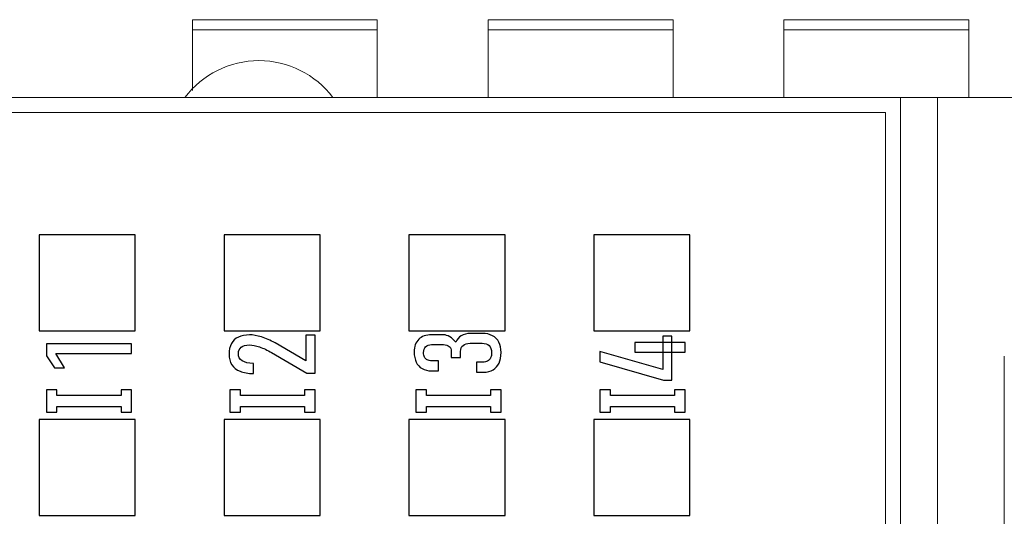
# Model space of a CAD drawing. Header units: inches. Extents: x 830 to 2908, y -1046 to 167.
# Tile 13 of 33: x 2614.3 to 2627.61, y -806.45 to -799.72. Entities that reach past the tile are written whole.
import ezdxf

# ---------------------------------------------------------------- set-up
doc = ezdxf.new("R2010")
doc.units = ezdxf.units.IN
doc.header["$LTSCALE"] = 23.1
doc.header["$MEASUREMENT"] = 0
doc.layers.get('0').update_dxf_attribs({"lineweight": 18})
for name, color, linetype, lineweight in [('1_14_1_1', 7, 'Continuous', 18), ('1_42_1_1', 7, 'Continuous', 18), ('1_44_1_1', 7, 'Continuous', 18), ('1_6', 7, 'Continuous', 18)]:
    doc.layers.add(name, color=color, linetype=linetype, lineweight=lineweight)
doc.layers.add('layer 1', color=7, linetype='Continuous')

msp = doc.modelspace()

# ---------------------------------------------------------------- linework, layer by layer
at = {"color": 0, "linetype": 'Continuous', "lineweight": 0}
for p, q in [((2605.83, -800.779), (2704.83, -800.779)), ((2626.204, -813.779), (2626.204, -800.779)), ((2626.704, -813.779), (2626.704, -800.779)), ((2605.83, -800.979), (2626.004, -800.979)), ((2626.004, -800.979), (2626.004, -813.579))]:
    msp.add_line(p, q, dxfattribs=at)
msp.add_arc((2617.53, -801.529), 1.25, 36.8699, 143.1301, dxfattribs=at)
at = {"layer": '1_14_1_1', "color": 0, "linetype": 'Continuous', "lineweight": 0}
for p, q in [((2616.63, -799.725), (2616.63, -800.682)), ((2616.63, -799.725), (2619.13, -799.725)), ((2619.13, -800.779), (2619.13, -799.725)), ((2619.13, -799.861), (2616.63, -799.861))]:
    msp.add_line(p, q, dxfattribs=at)
at = {"layer": '1_42_1_1', "color": 0, "linetype": 'Continuous', "lineweight": 0}
for p, q in [((2624.63, -799.725), (2624.63, -800.779)), ((2624.63, -799.725), (2627.13, -799.725)), ((2627.13, -800.779), (2627.13, -799.725)), ((2627.13, -799.861), (2624.63, -799.861))]:
    msp.add_line(p, q, dxfattribs=at)
at = {"layer": '1_44_1_1', "color": 0, "linetype": 'Continuous', "lineweight": 0}
for p, q in [((2620.63, -799.725), (2620.63, -800.779)), ((2620.63, -799.725), (2623.13, -799.725)), ((2623.13, -800.779), (2623.13, -799.725)), ((2623.13, -799.861), (2620.63, -799.861))]:
    msp.add_line(p, q, dxfattribs=at)
at = {"layer": '1_6', "color": 0, "linetype": 'Continuous', "lineweight": 0}
msp.add_line((2627.609, -810.279), (2627.609, -804.279), dxfattribs=at)
at = {"layer": 'layer 1'}
for points in [[(2614.558, -803.936), (2614.558, -803.936), (2614.558, -802.636), (2614.558, -802.636), (2614.558, -802.636), (2614.558, -802.636), (2615.858, -802.636), (2615.858, -802.636), (2615.858, -802.636), (2615.858, -802.636), (2615.858, -803.936), (2615.858, -803.936), (2615.858, -803.936), (2615.858, -803.936), (2614.558, -803.936), (2614.558, -803.936)], [(2617.058, -803.936), (2617.058, -803.936), (2617.058, -802.636), (2617.058, -802.636), (2617.058, -802.636), (2617.058, -802.636), (2618.358, -802.636), (2618.358, -802.636), (2618.358, -802.636), (2618.358, -802.636), (2618.358, -803.936), (2618.358, -803.936), (2618.358, -803.936), (2618.358, -803.936), (2617.058, -803.936), (2617.058, -803.936)], [(2619.558, -803.936), (2619.558, -803.936), (2619.558, -802.636), (2619.558, -802.636), (2619.558, -802.636), (2619.558, -802.636), (2620.858, -802.636), (2620.858, -802.636), (2620.858, -802.636), (2620.858, -802.636), (2620.858, -803.936), (2620.858, -803.936), (2620.858, -803.936), (2620.858, -803.936), (2619.558, -803.936), (2619.558, -803.936)], [(2622.058, -803.936), (2622.058, -803.936), (2622.058, -802.636), (2622.058, -802.636), (2622.058, -802.636), (2622.058, -802.636), (2623.358, -802.636), (2623.358, -802.636), (2623.358, -802.636), (2623.358, -802.636), (2623.358, -803.936), (2623.358, -803.936), (2623.358, -803.936), (2623.358, -803.936), (2622.058, -803.936), (2622.058, -803.936)], [(2614.558, -806.436), (2614.558, -806.436), (2614.558, -805.136), (2614.558, -805.136), (2614.558, -805.136), (2614.558, -805.136), (2615.858, -805.136), (2615.858, -805.136), (2615.858, -805.136), (2615.858, -805.136), (2615.858, -806.436), (2615.858, -806.436), (2615.858, -806.436), (2615.858, -806.436), (2614.558, -806.436), (2614.558, -806.436)], [(2617.058, -806.436), (2617.058, -806.436), (2617.058, -805.136), (2617.058, -805.136), (2617.058, -805.136), (2617.058, -805.136), (2618.358, -805.136), (2618.358, -805.136), (2618.358, -805.136), (2618.358, -805.136), (2618.358, -806.436), (2618.358, -806.436), (2618.358, -806.436), (2618.358, -806.436), (2617.058, -806.436), (2617.058, -806.436)], [(2619.558, -806.436), (2619.558, -806.436), (2619.558, -805.136), (2619.558, -805.136), (2619.558, -805.136), (2619.558, -805.136), (2620.858, -805.136), (2620.858, -805.136), (2620.858, -805.136), (2620.858, -805.136), (2620.858, -806.436), (2620.858, -806.436), (2620.858, -806.436), (2620.858, -806.436), (2619.558, -806.436), (2619.558, -806.436)], [(2622.058, -806.436), (2622.058, -806.436), (2622.058, -805.136), (2622.058, -805.136), (2622.058, -805.136), (2622.058, -805.136), (2623.358, -805.136), (2623.358, -805.136), (2623.358, -805.136), (2623.358, -805.136), (2623.358, -806.436), (2623.358, -806.436), (2623.358, -806.436), (2623.358, -806.436), (2622.058, -806.436), (2622.058, -806.436)]]:
    msp.add_open_spline(points, degree=3, knots=[0, 0, 0, 0, 0.25, 0.25, 0.25, 0.25, 0.5, 0.5, 0.5, 0.5, 0.75, 0.75, 0.75, 0.75, 1, 1, 1, 1], dxfattribs=at)
at = {"layer": 'layer 1', "color": 32}
for points, knots in [([(2618.18, -804.508), (2618.18, -804.508), (2617.702, -804.232), (2617.702, -804.232), (2617.702, -804.232), (2617.644, -804.198), (2617.589, -804.171), (2617.539, -804.155), (2617.539, -804.155), (2617.488, -804.138), (2617.442, -804.128), (2617.403, -804.128), (2617.403, -804.128), (2617.403, -804.128), (2617.401, -804.128), (2617.401, -804.128), (2617.401, -804.128), (2617.353, -804.128), (2617.316, -804.139), (2617.291, -804.158), (2617.291, -804.158), (2617.266, -804.177), (2617.252, -804.206), (2617.252, -804.243), (2617.252, -804.243), (2617.252, -804.286), (2617.27, -804.319), (2617.304, -804.342), (2617.304, -804.342), (2617.339, -804.365), (2617.391, -804.377), (2617.454, -804.377), (2617.454, -804.377), (2617.454, -804.377), (2617.456, -804.377), (2617.456, -804.377), (2617.456, -804.377), (2617.456, -804.377), (2617.456, -804.514), (2617.456, -804.514), (2617.456, -804.514), (2617.456, -804.514), (2617.454, -804.514), (2617.454, -804.514), (2617.454, -804.514), (2617.384, -804.514), (2617.323, -804.503), (2617.275, -804.484), (2617.275, -804.484), (2617.227, -804.465), (2617.188, -804.434), (2617.164, -804.395), (2617.164, -804.395), (2617.14, -804.357), (2617.126, -804.309), (2617.126, -804.253), (2617.126, -804.253), (2617.126, -804.196), (2617.138, -804.147), (2617.158, -804.109), (2617.158, -804.109), (2617.178, -804.071), (2617.211, -804.04), (2617.252, -804.021), (2617.252, -804.021), (2617.292, -804.002), (2617.345, -803.991), (2617.403, -803.991), (2617.403, -803.991), (2617.403, -803.991), (2617.404, -803.991), (2617.404, -803.991), (2617.404, -803.991), (2617.45, -803.991), (2617.506, -804.001), (2617.565, -804.019), (2617.565, -804.019), (2617.623, -804.037), (2617.687, -804.065), (2617.748, -804.1), (2617.748, -804.1), (2617.748, -804.1), (2618.166, -804.342), (2618.166, -804.342), (2618.166, -804.342), (2618.166, -804.342), (2618.166, -803.993), (2618.166, -803.993), (2618.166, -803.993), (2618.166, -803.993), (2618.29, -803.993), (2618.29, -803.993), (2618.29, -803.993), (2618.29, -803.993), (2618.29, -804.508), (2618.29, -804.508), (2618.29, -804.508), (2618.29, -804.508), (2618.18, -804.508), (2618.18, -804.508)], [0, 0, 0, 0, 0.04, 0.04, 0.04, 0.04, 0.08, 0.08, 0.08, 0.08, 0.12, 0.12, 0.12, 0.12, 0.16, 0.16, 0.16, 0.16, 0.2, 0.2, 0.2, 0.2, 0.24, 0.24, 0.24, 0.24, 0.28, 0.28, 0.28, 0.28, 0.32, 0.32, 0.32, 0.32, 0.36, 0.36, 0.36, 0.36, 0.4, 0.4, 0.4, 0.4, 0.44, 0.44, 0.44, 0.44, 0.48, 0.48, 0.48, 0.48, 0.52, 0.52, 0.52, 0.52, 0.56, 0.56, 0.56, 0.56, 0.6, 0.6, 0.6, 0.6, 0.64, 0.64, 0.64, 0.64, 0.68, 0.68, 0.68, 0.68, 0.72, 0.72, 0.72, 0.72, 0.76, 0.76, 0.76, 0.76, 0.8, 0.8, 0.8, 0.8, 0.84, 0.84, 0.84, 0.84, 0.88, 0.88, 0.88, 0.88, 0.92, 0.92, 0.92, 0.92, 0.96, 0.96, 0.96, 0.96, 1, 1, 1, 1]), ([(2620.805, -804.231), (2620.805, -804.286), (2620.794, -804.336), (2620.777, -804.374), (2620.777, -804.374), (2620.76, -804.412), (2620.732, -804.444), (2620.697, -804.465), (2620.697, -804.465), (2620.661, -804.486), (2620.619, -804.497), (2620.569, -804.497), (2620.569, -804.497), (2620.569, -804.497), (2620.473, -804.497), (2620.473, -804.497), (2620.473, -804.497), (2620.473, -804.497), (2620.473, -804.362), (2620.473, -804.362), (2620.473, -804.362), (2620.473, -804.362), (2620.559, -804.362), (2620.559, -804.362), (2620.559, -804.362), (2620.581, -804.362), (2620.607, -804.355), (2620.623, -804.347), (2620.623, -804.347), (2620.639, -804.338), (2620.654, -804.321), (2620.663, -804.301), (2620.663, -804.301), (2620.672, -804.282), (2620.677, -804.258), (2620.677, -804.231), (2620.677, -804.231), (2620.677, -804.19), (2620.664, -804.157), (2620.643, -804.137), (2620.643, -804.137), (2620.622, -804.116), (2620.589, -804.104), (2620.548, -804.104), (2620.548, -804.104), (2620.548, -804.104), (2620.387, -804.104), (2620.387, -804.104), (2620.387, -804.104), (2620.345, -804.104), (2620.311, -804.115), (2620.29, -804.133), (2620.29, -804.133), (2620.269, -804.151), (2620.256, -804.183), (2620.256, -804.215), (2620.256, -804.215), (2620.256, -804.215), (2620.256, -804.296), (2620.256, -804.296), (2620.256, -804.296), (2620.256, -804.296), (2620.131, -804.296), (2620.131, -804.296), (2620.131, -804.296), (2620.131, -804.296), (2620.131, -804.215), (2620.131, -804.215), (2620.131, -804.215), (2620.131, -804.186), (2620.12, -804.161), (2620.103, -804.147), (2620.103, -804.147), (2620.087, -804.133), (2620.059, -804.123), (2620.026, -804.123), (2620.026, -804.123), (2620.026, -804.123), (2619.865, -804.123), (2619.865, -804.123), (2619.865, -804.123), (2619.83, -804.123), (2619.802, -804.134), (2619.784, -804.151), (2619.784, -804.151), (2619.767, -804.168), (2619.756, -804.196), (2619.756, -804.231), (2619.756, -804.231), (2619.756, -804.255), (2619.761, -804.277), (2619.769, -804.292), (2619.769, -804.292), (2619.776, -804.307), (2619.792, -804.323), (2619.806, -804.33), (2619.806, -804.33), (2619.821, -804.338), (2619.846, -804.344), (2619.866, -804.344), (2619.866, -804.344), (2619.866, -804.344), (2619.96, -804.344), (2619.96, -804.344), (2619.96, -804.344), (2619.96, -804.344), (2619.96, -804.478), (2619.96, -804.478), (2619.96, -804.478), (2619.96, -804.478), (2619.864, -804.478), (2619.864, -804.478), (2619.864, -804.478), (2619.815, -804.478), (2619.77, -804.466), (2619.737, -804.448), (2619.737, -804.448), (2619.703, -804.43), (2619.674, -804.397), (2619.657, -804.361), (2619.657, -804.361), (2619.64, -804.325), (2619.629, -804.277), (2619.629, -804.223), (2619.629, -804.223), (2619.629, -804.149), (2619.651, -804.09), (2619.691, -804.051), (2619.691, -804.051), (2619.73, -804.012), (2619.793, -803.99), (2619.865, -803.99), (2619.865, -803.99), (2619.865, -803.99), (2620.027, -803.99), (2620.027, -803.99), (2620.027, -803.99), (2620.051, -803.99), (2620.085, -804.001), (2620.112, -804.017), (2620.112, -804.017), (2620.139, -804.032), (2620.167, -804.058), (2620.191, -804.09), (2620.191, -804.09), (2620.207, -804.053), (2620.233, -804.022), (2620.266, -804.003), (2620.266, -804.003), (2620.299, -803.983), (2620.344, -803.971), (2620.388, -803.971), (2620.388, -803.971), (2620.388, -803.971), (2620.551, -803.971), (2620.551, -803.971), (2620.551, -803.971), (2620.601, -803.971), (2620.652, -803.983), (2620.688, -804.002), (2620.688, -804.002), (2620.725, -804.021), (2620.757, -804.054), (2620.775, -804.091), (2620.775, -804.091), (2620.793, -804.128), (2620.805, -804.176), (2620.805, -804.231)], [0, 0, 0, 0, 0.02381, 0.02381, 0.02381, 0.02381, 0.047619, 0.047619, 0.047619, 0.047619, 0.071429, 0.071429, 0.071429, 0.071429, 0.095238, 0.095238, 0.095238, 0.095238, 0.119048, 0.119048, 0.119048, 0.119048, 0.142857, 0.142857, 0.142857, 0.142857, 0.166667, 0.166667, 0.166667, 0.166667, 0.190476, 0.190476, 0.190476, 0.190476, 0.214286, 0.214286, 0.214286, 0.214286, 0.238095, 0.238095, 0.238095, 0.238095, 0.261905, 0.261905, 0.261905, 0.261905, 0.285714, 0.285714, 0.285714, 0.285714, 0.309524, 0.309524, 0.309524, 0.309524, 0.333333, 0.333333, 0.333333, 0.333333, 0.357143, 0.357143, 0.357143, 0.357143, 0.380952, 0.380952, 0.380952, 0.380952, 0.404762, 0.404762, 0.404762, 0.404762, 0.428571, 0.428571, 0.428571, 0.428571, 0.452381, 0.452381, 0.452381, 0.452381, 0.47619, 0.47619, 0.47619, 0.47619, 0.5, 0.5, 0.5, 0.5, 0.52381, 0.52381, 0.52381, 0.52381, 0.547619, 0.547619, 0.547619, 0.547619, 0.571429, 0.571429, 0.571429, 0.571429, 0.595238, 0.595238, 0.595238, 0.595238, 0.619048, 0.619048, 0.619048, 0.619048, 0.642857, 0.642857, 0.642857, 0.642857, 0.666667, 0.666667, 0.666667, 0.666667, 0.690476, 0.690476, 0.690476, 0.690476, 0.714286, 0.714286, 0.714286, 0.714286, 0.738095, 0.738095, 0.738095, 0.738095, 0.761905, 0.761905, 0.761905, 0.761905, 0.785714, 0.785714, 0.785714, 0.785714, 0.809524, 0.809524, 0.809524, 0.809524, 0.833333, 0.833333, 0.833333, 0.833333, 0.857143, 0.857143, 0.857143, 0.857143, 0.880952, 0.880952, 0.880952, 0.880952, 0.904762, 0.904762, 0.904762, 0.904762, 0.928571, 0.928571, 0.928571, 0.928571, 0.952381, 0.952381, 0.952381, 0.952381, 0.97619, 0.97619, 0.97619, 0.97619, 1, 1, 1, 1]), ([(2623.002, -804.606), (2623.002, -804.606), (2622.14, -804.355), (2622.14, -804.355), (2622.14, -804.355), (2622.14, -804.355), (2622.14, -804.217), (2622.14, -804.217), (2622.14, -804.217), (2622.14, -804.217), (2622.992, -804.459), (2622.992, -804.459), (2622.992, -804.459), (2622.992, -804.459), (2622.992, -804.008), (2622.992, -804.008), (2622.992, -804.008), (2622.992, -804.008), (2623.115, -804.008), (2623.115, -804.008), (2623.115, -804.008), (2623.115, -804.008), (2623.115, -804.606), (2623.115, -804.606), (2623.115, -804.606), (2623.115, -804.606), (2623.002, -804.606), (2623.002, -804.606)], [0, 0, 0, 0, 0.142857, 0.142857, 0.142857, 0.142857, 0.285714, 0.285714, 0.285714, 0.285714, 0.428571, 0.428571, 0.428571, 0.428571, 0.571429, 0.571429, 0.571429, 0.571429, 0.714286, 0.714286, 0.714286, 0.714286, 0.857143, 0.857143, 0.857143, 0.857143, 1, 1, 1, 1]), ([(2615.809, -804.113), (2615.809, -804.113), (2615.809, -804.245), (2615.809, -804.245), (2615.809, -804.245), (2615.809, -804.245), (2614.782, -804.245), (2614.782, -804.245), (2614.782, -804.245), (2614.782, -804.245), (2614.903, -804.439), (2614.903, -804.439), (2614.903, -804.439), (2614.903, -804.439), (2614.765, -804.439), (2614.765, -804.439), (2614.765, -804.439), (2614.765, -804.439), (2614.656, -804.276), (2614.656, -804.276), (2614.656, -804.276), (2614.656, -804.276), (2614.656, -804.113), (2614.656, -804.113), (2614.656, -804.113), (2614.656, -804.113), (2615.809, -804.113), (2615.809, -804.113)], [0, 0, 0, 0, 0.142857, 0.142857, 0.142857, 0.142857, 0.285714, 0.285714, 0.285714, 0.285714, 0.428571, 0.428571, 0.428571, 0.428571, 0.571429, 0.571429, 0.571429, 0.571429, 0.714286, 0.714286, 0.714286, 0.714286, 0.857143, 0.857143, 0.857143, 0.857143, 1, 1, 1, 1]), ([(2622.615, -804.224), (2622.615, -804.224), (2622.615, -804.093), (2622.615, -804.093), (2622.615, -804.093), (2622.615, -804.093), (2623.293, -804.093), (2623.293, -804.093), (2623.293, -804.093), (2623.293, -804.093), (2623.293, -804.224), (2623.293, -804.224), (2623.293, -804.224), (2623.293, -804.224), (2622.615, -804.224), (2622.615, -804.224)], [0, 0, 0, 0, 0.25, 0.25, 0.25, 0.25, 0.5, 0.5, 0.5, 0.5, 0.75, 0.75, 0.75, 0.75, 1, 1, 1, 1]), ([(2615.809, -804.736), (2615.809, -804.736), (2615.809, -805.036), (2615.809, -805.036), (2615.809, -805.036), (2615.809, -805.036), (2615.666, -805.036), (2615.666, -805.036), (2615.666, -805.036), (2615.666, -805.036), (2615.666, -804.962), (2615.666, -804.962), (2615.666, -804.962), (2615.666, -804.962), (2614.799, -804.962), (2614.799, -804.962), (2614.799, -804.962), (2614.799, -804.962), (2614.799, -805.036), (2614.799, -805.036), (2614.799, -805.036), (2614.799, -805.036), (2614.656, -805.036), (2614.656, -805.036), (2614.656, -805.036), (2614.656, -805.036), (2614.656, -804.962), (2614.656, -804.962), (2614.656, -804.962), (2614.656, -804.962), (2614.656, -804.962), (2614.656, -804.962), (2614.656, -804.962), (2614.656, -804.962), (2614.656, -804.811), (2614.656, -804.811), (2614.656, -804.811), (2614.656, -804.811), (2614.656, -804.811), (2614.656, -804.811), (2614.656, -804.811), (2614.656, -804.811), (2614.656, -804.736), (2614.656, -804.736), (2614.656, -804.736), (2614.656, -804.736), (2614.799, -804.736), (2614.799, -804.736), (2614.799, -804.736), (2614.799, -804.736), (2614.799, -804.811), (2614.799, -804.811), (2614.799, -804.811), (2614.799, -804.811), (2615.666, -804.811), (2615.666, -804.811), (2615.666, -804.811), (2615.666, -804.811), (2615.666, -804.736), (2615.666, -804.736), (2615.666, -804.736), (2615.666, -804.736), (2615.809, -804.736), (2615.809, -804.736)], [0, 0, 0, 0, 0.0625, 0.0625, 0.0625, 0.0625, 0.125, 0.125, 0.125, 0.125, 0.1875, 0.1875, 0.1875, 0.1875, 0.25, 0.25, 0.25, 0.25, 0.3125, 0.3125, 0.3125, 0.3125, 0.375, 0.375, 0.375, 0.375, 0.4375, 0.4375, 0.4375, 0.4375, 0.5, 0.5, 0.5, 0.5, 0.5625, 0.5625, 0.5625, 0.5625, 0.625, 0.625, 0.625, 0.625, 0.6875, 0.6875, 0.6875, 0.6875, 0.75, 0.75, 0.75, 0.75, 0.8125, 0.8125, 0.8125, 0.8125, 0.875, 0.875, 0.875, 0.875, 0.9375, 0.9375, 0.9375, 0.9375, 1, 1, 1, 1]), ([(2618.29, -804.736), (2618.29, -804.736), (2618.29, -805.036), (2618.29, -805.036), (2618.29, -805.036), (2618.29, -805.036), (2618.148, -805.036), (2618.148, -805.036), (2618.148, -805.036), (2618.148, -805.036), (2618.148, -804.962), (2618.148, -804.962), (2618.148, -804.962), (2618.148, -804.962), (2617.281, -804.962), (2617.281, -804.962), (2617.281, -804.962), (2617.281, -804.962), (2617.281, -805.036), (2617.281, -805.036), (2617.281, -805.036), (2617.281, -805.036), (2617.138, -805.036), (2617.138, -805.036), (2617.138, -805.036), (2617.138, -805.036), (2617.138, -804.962), (2617.138, -804.962), (2617.138, -804.962), (2617.138, -804.962), (2617.138, -804.962), (2617.138, -804.962), (2617.138, -804.962), (2617.138, -804.962), (2617.138, -804.811), (2617.138, -804.811), (2617.138, -804.811), (2617.138, -804.811), (2617.138, -804.811), (2617.138, -804.811), (2617.138, -804.811), (2617.138, -804.811), (2617.138, -804.736), (2617.138, -804.736), (2617.138, -804.736), (2617.138, -804.736), (2617.281, -804.736), (2617.281, -804.736), (2617.281, -804.736), (2617.281, -804.736), (2617.281, -804.811), (2617.281, -804.811), (2617.281, -804.811), (2617.281, -804.811), (2618.148, -804.811), (2618.148, -804.811), (2618.148, -804.811), (2618.148, -804.811), (2618.148, -804.736), (2618.148, -804.736), (2618.148, -804.736), (2618.148, -804.736), (2618.29, -804.736), (2618.29, -804.736)], [0, 0, 0, 0, 0.0625, 0.0625, 0.0625, 0.0625, 0.125, 0.125, 0.125, 0.125, 0.1875, 0.1875, 0.1875, 0.1875, 0.25, 0.25, 0.25, 0.25, 0.3125, 0.3125, 0.3125, 0.3125, 0.375, 0.375, 0.375, 0.375, 0.4375, 0.4375, 0.4375, 0.4375, 0.5, 0.5, 0.5, 0.5, 0.5625, 0.5625, 0.5625, 0.5625, 0.625, 0.625, 0.625, 0.625, 0.6875, 0.6875, 0.6875, 0.6875, 0.75, 0.75, 0.75, 0.75, 0.8125, 0.8125, 0.8125, 0.8125, 0.875, 0.875, 0.875, 0.875, 0.9375, 0.9375, 0.9375, 0.9375, 1, 1, 1, 1]), ([(2620.805, -804.736), (2620.805, -804.736), (2620.805, -805.036), (2620.805, -805.036), (2620.805, -805.036), (2620.805, -805.036), (2620.662, -805.036), (2620.662, -805.036), (2620.662, -805.036), (2620.662, -805.036), (2620.662, -804.962), (2620.662, -804.962), (2620.662, -804.962), (2620.662, -804.962), (2619.795, -804.962), (2619.795, -804.962), (2619.795, -804.962), (2619.795, -804.962), (2619.795, -805.036), (2619.795, -805.036), (2619.795, -805.036), (2619.795, -805.036), (2619.653, -805.036), (2619.653, -805.036), (2619.653, -805.036), (2619.653, -805.036), (2619.653, -804.962), (2619.653, -804.962), (2619.653, -804.962), (2619.653, -804.962), (2619.652, -804.962), (2619.652, -804.962), (2619.652, -804.962), (2619.652, -804.962), (2619.652, -804.811), (2619.652, -804.811), (2619.652, -804.811), (2619.652, -804.811), (2619.653, -804.811), (2619.653, -804.811), (2619.653, -804.811), (2619.653, -804.811), (2619.653, -804.736), (2619.653, -804.736), (2619.653, -804.736), (2619.653, -804.736), (2619.795, -804.736), (2619.795, -804.736), (2619.795, -804.736), (2619.795, -804.736), (2619.795, -804.811), (2619.795, -804.811), (2619.795, -804.811), (2619.795, -804.811), (2620.662, -804.811), (2620.662, -804.811), (2620.662, -804.811), (2620.662, -804.811), (2620.662, -804.736), (2620.662, -804.736), (2620.662, -804.736), (2620.662, -804.736), (2620.805, -804.736), (2620.805, -804.736)], [0, 0, 0, 0, 0.0625, 0.0625, 0.0625, 0.0625, 0.125, 0.125, 0.125, 0.125, 0.1875, 0.1875, 0.1875, 0.1875, 0.25, 0.25, 0.25, 0.25, 0.3125, 0.3125, 0.3125, 0.3125, 0.375, 0.375, 0.375, 0.375, 0.4375, 0.4375, 0.4375, 0.4375, 0.5, 0.5, 0.5, 0.5, 0.5625, 0.5625, 0.5625, 0.5625, 0.625, 0.625, 0.625, 0.625, 0.6875, 0.6875, 0.6875, 0.6875, 0.75, 0.75, 0.75, 0.75, 0.8125, 0.8125, 0.8125, 0.8125, 0.875, 0.875, 0.875, 0.875, 0.9375, 0.9375, 0.9375, 0.9375, 1, 1, 1, 1]), ([(2623.293, -804.736), (2623.293, -804.736), (2623.293, -805.036), (2623.293, -805.036), (2623.293, -805.036), (2623.293, -805.036), (2623.15, -805.036), (2623.15, -805.036), (2623.15, -805.036), (2623.15, -805.036), (2623.15, -804.962), (2623.15, -804.962), (2623.15, -804.962), (2623.15, -804.962), (2622.283, -804.962), (2622.283, -804.962), (2622.283, -804.962), (2622.283, -804.962), (2622.283, -805.036), (2622.283, -805.036), (2622.283, -805.036), (2622.283, -805.036), (2622.14, -805.036), (2622.14, -805.036), (2622.14, -805.036), (2622.14, -805.036), (2622.14, -804.962), (2622.14, -804.962), (2622.14, -804.962), (2622.14, -804.962), (2622.14, -804.962), (2622.14, -804.962), (2622.14, -804.962), (2622.14, -804.962), (2622.14, -804.811), (2622.14, -804.811), (2622.14, -804.811), (2622.14, -804.811), (2622.14, -804.811), (2622.14, -804.811), (2622.14, -804.811), (2622.14, -804.811), (2622.14, -804.736), (2622.14, -804.736), (2622.14, -804.736), (2622.14, -804.736), (2622.283, -804.736), (2622.283, -804.736), (2622.283, -804.736), (2622.283, -804.736), (2622.283, -804.811), (2622.283, -804.811), (2622.283, -804.811), (2622.283, -804.811), (2623.15, -804.811), (2623.15, -804.811), (2623.15, -804.811), (2623.15, -804.811), (2623.15, -804.736), (2623.15, -804.736), (2623.15, -804.736), (2623.15, -804.736), (2623.293, -804.736), (2623.293, -804.736)], [0, 0, 0, 0, 0.0625, 0.0625, 0.0625, 0.0625, 0.125, 0.125, 0.125, 0.125, 0.1875, 0.1875, 0.1875, 0.1875, 0.25, 0.25, 0.25, 0.25, 0.3125, 0.3125, 0.3125, 0.3125, 0.375, 0.375, 0.375, 0.375, 0.4375, 0.4375, 0.4375, 0.4375, 0.5, 0.5, 0.5, 0.5, 0.5625, 0.5625, 0.5625, 0.5625, 0.625, 0.625, 0.625, 0.625, 0.6875, 0.6875, 0.6875, 0.6875, 0.75, 0.75, 0.75, 0.75, 0.8125, 0.8125, 0.8125, 0.8125, 0.875, 0.875, 0.875, 0.875, 0.9375, 0.9375, 0.9375, 0.9375, 1, 1, 1, 1])]:
    msp.add_open_spline(points, degree=3, knots=knots, dxfattribs=at)

doc.saveas('drawing.dxf')
